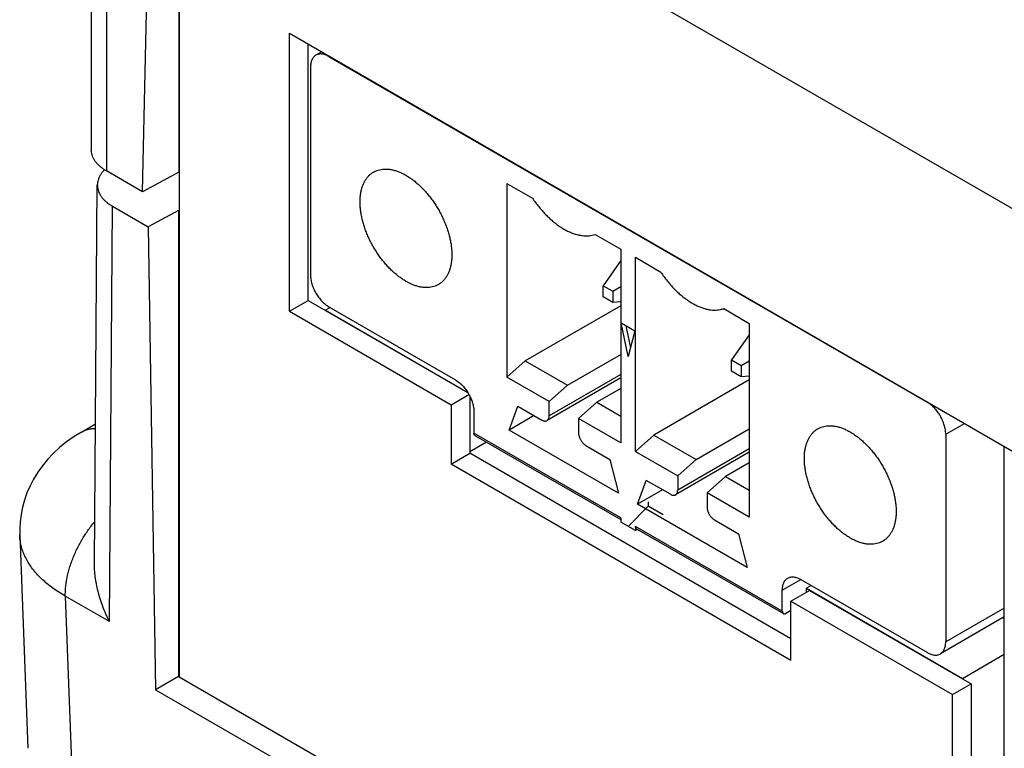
# Model space of a CAD drawing. Header units: inches. Extents: x 0 to 34, y 0 to 22.
# Tile 27 of 49: x 25.029 to 25.776, y 5.433 to 5.985. Entities that reach past the tile are written whole.
import ezdxf

# ---------------------------------------------------------------- set-up
doc = ezdxf.new("R2010")
doc.units = ezdxf.units.IN
doc.header["$LTSCALE"] = 1.87
doc.header["$MEASUREMENT"] = 0
doc.layers.get('0').update_dxf_attribs({"linetype": 'CONTINUOUS'})

msp = doc.modelspace()

# ---------------------------------------------------------------- linework, layer by layer
at = {"color": 7, "linetype": 'CONTINUOUS'}
for p, q in [((25.12213, 5.85464), (25.13169, 6.26708)), ((25.14963, 6.20762), (25.14963, 5.86944)), ((25.15008, 6.19217), (25.14991, 5.48708)), ((25.09481, 6.17914), (25.0948, 5.87042)), ((25.08337, 6.1656), (25.08337, 5.88636)), ((25.31118, 6.11363), (26.5547, 5.39524)), ((25.23368, 5.76402), (25.23373, 5.97467)), ((25.23373, 5.97467), (26.50569, 5.23984)), ((25.24782, 5.77219), (25.24786, 5.9665)), ((25.25803, 5.96063), (25.25361, 5.95807)), ((25.26346, 5.9571), (25.2638, 5.9573)), ((25.26346, 5.9571), (25.71723, 5.69509)), ((25.24954, 5.94906), (25.24954, 5.79155)), ((25.12213, 5.85464), (25.0948, 5.87042)), ((25.14963, 5.86944), (25.12213, 5.85464)), ((25.14963, 5.86944), (25.15001, 5.86923)), ((25.39848, 5.86095), (25.39848, 5.71411)), ((25.39848, 5.86095), (25.41785, 5.84976)), ((25.08572, 5.57346), (25.08794, 5.8598)), ((25.09705, 5.52898), (25.09948, 5.84361)), ((25.09948, 5.84361), (25.12652, 5.82799)), ((25.14945, 5.84033), (25.12652, 5.82799)), ((25.14945, 5.84033), (25.14944, 5.48739)), ((25.15, 5.84001), (25.14945, 5.84033)), ((25.12652, 5.82799), (25.13205, 5.47734)), ((25.46294, 5.82163), (25.46541, 5.8223)), ((25.46294, 5.82163), (25.46563, 5.82217)), ((25.46541, 5.8223), (25.48478, 5.81112)), ((25.48478, 5.81112), (25.48478, 5.66428)), ((25.48478, 5.80254), (25.47136, 5.78345)), ((25.49591, 5.65785), (25.49591, 5.80469)), ((25.51528, 5.7935), (25.49591, 5.80469)), ((25.47136, 5.77496), (25.47136, 5.78345)), ((25.47136, 5.78345), (25.47871, 5.7792)), ((25.47871, 5.7792), (25.48478, 5.78271)), ((25.47871, 5.7792), (25.47871, 5.77071)), ((25.23368, 5.76402), (25.24782, 5.77219)), ((25.24782, 5.77219), (25.26081, 5.76468)), ((25.47871, 5.77071), (25.47136, 5.77496)), ((25.48478, 5.77126), (25.47871, 5.77071)), ((25.23368, 5.76402), (25.35617, 5.69326)), ((25.26443, 5.76688), (25.2608, 5.76479)), ((25.26081, 5.76468), (25.2608, 5.76479)), ((25.2608, 5.76479), (25.36885, 5.7024)), ((25.2608, 5.76467), (25.36899, 5.70217)), ((25.26346, 5.76744), (25.3595, 5.71199)), ((25.48478, 5.76825), (25.41239, 5.72645)), ((25.56037, 5.76537), (25.56284, 5.76604)), ((25.56037, 5.76537), (25.56306, 5.76592)), ((25.56284, 5.76604), (25.58221, 5.75486)), ((25.49034, 5.72966), (25.48512, 5.75518)), ((25.48512, 5.75518), (25.49557, 5.74915)), ((25.48865, 5.75314), (25.49211, 5.73625)), ((25.49557, 5.74915), (25.49034, 5.72966)), ((25.58221, 5.75486), (25.58221, 5.60802)), ((25.58221, 5.74628), (25.56879, 5.72719)), ((25.39848, 5.71411), (25.41239, 5.72645)), ((25.41239, 5.72645), (25.44441, 5.70797)), ((25.44441, 5.70797), (25.48478, 5.73128)), ((25.56879, 5.7187), (25.56879, 5.72719)), ((25.56879, 5.72719), (25.57614, 5.72294)), ((25.57614, 5.72294), (25.58221, 5.72645)), ((25.57614, 5.71445), (25.56879, 5.7187)), ((25.57614, 5.72294), (25.57614, 5.71445)), ((25.43049, 5.69563), (25.39848, 5.71411)), ((25.48478, 5.71351), (25.42886, 5.68122)), ((25.48478, 5.71617), (25.43049, 5.68482)), ((25.58221, 5.71199), (25.50983, 5.6702)), ((25.58221, 5.715), (25.57614, 5.71445)), ((25.44441, 5.70797), (25.43049, 5.69563)), ((25.48478, 5.70556), (25.46668, 5.69511)), ((25.35617, 5.69326), (25.36964, 5.70104)), ((25.37031, 5.6998), (25.3703, 5.65658)), ((25.35617, 5.69326), (25.35616, 5.64826)), ((25.40015, 5.67406), (25.40669, 5.69214)), ((25.40669, 5.69214), (25.42492, 5.68161)), ((25.43049, 5.68482), (25.43049, 5.69563)), ((25.45276, 5.68277), (25.46668, 5.69511)), ((25.46668, 5.69511), (25.48478, 5.68466)), ((25.71745, 5.69522), (25.71723, 5.69509)), ((25.37342, 5.68788), (25.37342, 5.67181)), ((25.41907, 5.68499), (25.40015, 5.67406)), ((25.45276, 5.68277), (25.45276, 5.67197)), ((25.48478, 5.66428), (25.45276, 5.68277)), ((25.07588, 5.67256), (25.08654, 5.67871)), ((25.48311, 5.62616), (25.40015, 5.67406)), ((25.54185, 5.65171), (25.58221, 5.67502)), ((25.73115, 5.67099), (25.74528, 5.67914)), ((25.48478, 5.60751), (25.37342, 5.67181)), ((25.37424, 5.67001), (25.48478, 5.60618)), ((25.49591, 5.65785), (25.50983, 5.6702)), ((25.50983, 5.6702), (25.54185, 5.65171)), ((25.73115, 5.67099), (25.73115, 5.51348)), ((25.38298, 5.66496), (25.3703, 5.65763)), ((25.45833, 5.66232), (25.47656, 5.65179)), ((25.58221, 5.65991), (25.52793, 5.62857)), ((25.77556, 5.21641), (25.77556, 5.66138)), ((25.35616, 5.64826), (25.37029, 5.65642)), ((25.61379, 5.51597), (25.37029, 5.65658)), ((25.37029, 5.65657), (25.37029, 5.65642)), ((25.61379, 5.51574), (25.37029, 5.65642)), ((25.47656, 5.65179), (25.48311, 5.62616)), ((25.49591, 5.65785), (25.52793, 5.63937)), ((25.58221, 5.65725), (25.5263, 5.62496)), ((25.54185, 5.65171), (25.52793, 5.63937)), ((25.61379, 5.49942), (25.35616, 5.64826)), ((25.58221, 5.6493), (25.56412, 5.63885)), ((25.52793, 5.63937), (25.52793, 5.62857)), ((25.5502, 5.62651), (25.56412, 5.63885)), ((25.56412, 5.63885), (25.58221, 5.6284)), ((25.49758, 5.6178), (25.50412, 5.63588)), ((25.51651, 5.62873), (25.49758, 5.6178)), ((25.52236, 5.62535), (25.50412, 5.63588)), ((25.5502, 5.62651), (25.5502, 5.61571)), ((25.58221, 5.60802), (25.5502, 5.62651)), ((25.50563, 5.61637), (25.49034, 5.60108)), ((25.58054, 5.5699), (25.49758, 5.6178)), ((25.50563, 5.61958), (25.50563, 5.61637)), ((25.51682, 5.60991), (25.50563, 5.61637)), ((25.48478, 5.60751), (25.48478, 5.6043)), ((25.49591, 5.59787), (25.48478, 5.6043)), ((25.49591, 5.60108), (25.49591, 5.59787)), ((25.60727, 5.53679), (25.49591, 5.60108)), ((25.49754, 5.59881), (25.49591, 5.59787)), ((25.49673, 5.59928), (25.60808, 5.53499)), ((25.55576, 5.60606), (25.574, 5.59553)), ((25.02912, 5.59435), (25.03519, 5.43293)), ((25.574, 5.59553), (25.58054, 5.5699)), ((25.60727, 5.55286), (25.62119, 5.5609)), ((25.62119, 5.5609), (25.71723, 5.50544)), ((25.62912, 5.55632), (25.62549, 5.55422)), ((25.62549, 5.55117), (25.62549, 5.55422)), ((25.62549, 5.55422), (25.74385, 5.48588)), ((25.06366, 5.54826), (25.06974, 5.38683)), ((25.09705, 5.52898), (25.06366, 5.54826)), ((25.60727, 5.53679), (25.60727, 5.55286)), ((25.6138, 5.54442), (25.62793, 5.55258)), ((25.62793, 5.55258), (25.74385, 5.48561)), ((25.61379, 5.49942), (25.6138, 5.54442)), ((25.6138, 5.54442), (25.73629, 5.47366)), ((25.77556, 5.53912), (25.73115, 5.51348)), ((25.6138, 5.53735), (25.61005, 5.53518)), ((25.77556, 5.53246), (25.72707, 5.50447)), ((25.77447, 5.53183), (25.77556, 5.5312)), ((25.74385, 5.48588), (25.77556, 5.50419)), ((25.14944, 5.48739), (25.13205, 5.47734)), ((25.14944, 5.48739), (25.14993, 5.48711)), ((25.14991, 5.48708), (27.46332, 4.1506)), ((25.73629, 5.47366), (25.75043, 5.48182)), ((25.74385, 5.48561), (25.74385, 5.48588)), ((25.74387, 5.48562), (25.75043, 5.48182)), ((25.75043, 5.48182), (25.75036, 5.2089)), ((25.13205, 5.47734), (26.14945, 4.88992)), ((25.73623, 5.20047), (25.73629, 5.47366))]:
    msp.add_line(p, q, dxfattribs=at)
msp.add_lwpolyline([(25.07588, 5.67255), (25.07026, 5.66909), (25.06459, 5.66509), (25.05935, 5.66084), (25.05455, 5.65639), (25.05019, 5.65177), (25.04625, 5.64698), (25.04273, 5.64202), (25.03961, 5.63693), (25.0369, 5.63173), (25.03461, 5.62643), (25.03271, 5.62104), (25.03121, 5.61559), (25.0301, 5.61008), (25.02939, 5.60454), (25.02908, 5.59896), (25.02912, 5.59434)], dxfattribs=at)
for points, knots in [([(27.50575, 5.22841), (27.50704, 5.22907), (27.50957, 5.23046), (27.51323, 5.23278), (27.51671, 5.23531), (27.52001, 5.23808), (27.52314, 5.24113), (27.52611, 5.24452), (27.52891, 5.24829), (27.53149, 5.25248), (27.53378, 5.25704), (27.53573, 5.262), (27.5373, 5.26751), (27.53844, 5.27377), (27.53914, 5.28094), (27.53932, 5.28914), (27.53879, 5.29852), (27.53737, 5.30923), (27.5349, 5.32143), (27.53113, 5.33527), (27.52588, 5.35098), (27.51889, 5.36881), (27.50972, 5.38903), (27.4979, 5.41193), (27.483, 5.43788), (27.46458, 5.46713), (27.44221, 5.49956), (27.41585, 5.53466), (27.38573, 5.57177), (27.35203, 5.61033), (27.31496, 5.64991), (27.27474, 5.69011), (27.23169, 5.7305), (27.18611, 5.77071), (27.13828, 5.81046), (27.08847, 5.84951), (27.03691, 5.88766), (26.98382, 5.92476), (26.92942, 5.96071), (26.87381, 5.99544), (26.81691, 6.02903), (26.75836, 6.0617), (26.69781, 6.09364), (26.63509, 6.12492), (26.57033, 6.15543), (26.50377, 6.18507), (26.43562, 6.2137), (26.36624, 6.24119), (26.29605, 6.26739), (26.22553, 6.29213), (26.15527, 6.31526), (26.08597, 6.33661), (26.01831, 6.35604), (25.95328, 6.37339), (25.89219, 6.38847), (25.83633, 6.40113), (25.78631, 6.41147), (25.74201, 6.41981), (25.70289, 6.42641), (25.66832, 6.4316), (25.63774, 6.43564), (25.61068, 6.43876), (25.58678, 6.44098), (25.56574, 6.44241), (25.54731, 6.44318), (25.53119, 6.44344), (25.51709, 6.44332), (25.50476, 6.44291), (25.4939, 6.4422), (25.4842, 6.44125), (25.4755, 6.4401), (25.46778, 6.43881), (25.46101, 6.43743), (25.45505, 6.43594), (25.44968, 6.43436), (25.44479, 6.43266), (25.44029, 6.43084), (25.43614, 6.42891), (25.43352, 6.4275), (25.43227, 6.42678)], [0, 0, 0, 0, 0.001676, 0.003339, 0.004995, 0.006649, 0.008323, 0.010042, 0.011843, 0.013748, 0.015717, 0.017736, 0.019904, 0.022332, 0.025082, 0.028217, 0.031806, 0.035933, 0.040689, 0.046179, 0.052512, 0.059826, 0.068308, 0.078161, 0.089603, 0.102884, 0.118106, 0.135122, 0.153616, 0.173342, 0.194301, 0.216288, 0.239063, 0.26252, 0.286535, 0.310941, 0.33567, 0.360665, 0.385796, 0.411035, 0.436433, 0.462175, 0.488521, 0.515561, 0.543176, 0.571263, 0.599776, 0.628615, 0.657519, 0.686371, 0.714993, 0.743009, 0.770191, 0.796355, 0.820797, 0.842924, 0.862562, 0.879826, 0.895028, 0.908418, 0.920234, 0.930684, 0.9399, 0.94798, 0.955047, 0.961221, 0.966621, 0.971343, 0.975476, 0.979199, 0.982603, 0.985617, 0.988247, 0.990586, 0.992724, 0.994709, 0.996572, 0.998332, 1, 1, 1, 1]), ([(27.49989, 5.25291), (27.49993, 5.25404), (27.49998, 5.25766), (27.4997, 5.2641), (27.49873, 5.2726), (27.49702, 5.28224), (27.49441, 5.29312), (27.49072, 5.3054), (27.48585, 5.31926), (27.47952, 5.33489), (27.47142, 5.35252), (27.46119, 5.37239), (27.44845, 5.3948), (27.43282, 5.42012), (27.41359, 5.44875), (27.39013, 5.48094), (27.36226, 5.51631), (27.33029, 5.55394), (27.29469, 5.59293), (27.25586, 5.63268), (27.21407, 5.6728), (27.16963, 5.71286), (27.12282, 5.75257), (27.07394, 5.79165), (27.02324, 5.82989), (26.97094, 5.86713), (26.91726, 5.90324), (26.86239, 5.93811), (26.80633, 5.97179), (26.74875, 6.00446), (26.68922, 6.03639), (26.62751, 6.06766), (26.5637, 6.09821), (26.49801, 6.12791), (26.43066, 6.15665), (26.36197, 6.18428), (26.29237, 6.21066), (26.22232, 6.23561), (26.15245, 6.25896), (26.08334, 6.28059), (26.01583, 6.30029), (25.95164, 6.31769), (25.89274, 6.33252), (25.84025, 6.34471), (25.7939, 6.35464), (25.75284, 6.36274), (25.71643, 6.3693), (25.68409, 6.37458), (25.65536, 6.3788), (25.6298, 6.38215), (25.60705, 6.38481), (25.58684, 6.38678), (25.56895, 6.38814), (25.55316, 6.38898), (25.53926, 6.3894), (25.52701, 6.38949), (25.51624, 6.38934), (25.50677, 6.38898), (25.49849, 6.38841), (25.4913, 6.38767), (25.48507, 6.38683), (25.47969, 6.38594), (25.47507, 6.38499), (25.47112, 6.38398), (25.46776, 6.38294), (25.46486, 6.38186), (25.46232, 6.38073), (25.46077, 6.37991), (25.46005, 6.3795)], [0, 0, 0, 0, 0.001388, 0.004429, 0.007898, 0.011865, 0.016407, 0.021611, 0.027567, 0.034399, 0.042264, 0.051333, 0.061783, 0.073833, 0.08779, 0.10403, 0.122636, 0.142947, 0.164517, 0.187319, 0.211024, 0.235494, 0.260622, 0.28622, 0.312171, 0.338426, 0.364879, 0.391438, 0.418073, 0.445005, 0.472556, 0.500837, 0.529765, 0.559235, 0.589168, 0.619481, 0.649949, 0.68037, 0.710586, 0.740211, 0.769102, 0.79675, 0.821699, 0.843526, 0.862777, 0.87977, 0.894805, 0.908117, 0.919912, 0.930386, 0.939704, 0.947971, 0.955269, 0.961692, 0.967342, 0.972311, 0.976693, 0.980549, 0.983921, 0.986855, 0.989401, 0.99162, 0.993538, 0.995186, 0.996606, 0.997855, 0.998976, 1, 1, 1, 1]), ([(27.47578, 5.22438), (27.4754, 5.22583), (27.47446, 5.22921), (27.4722, 5.23666), (27.46864, 5.2471), (27.46445, 5.25788), (27.46057, 5.26703), (27.45731, 5.27432), (27.45374, 5.2819), (27.44984, 5.28978), (27.44559, 5.29798), (27.44099, 5.3065), (27.43602, 5.31535), (27.43066, 5.32455), (27.4249, 5.33413), (27.4187, 5.34408), (27.41205, 5.35443), (27.40491, 5.36518), (27.39725, 5.37636), (27.38903, 5.38799), (27.38021, 5.40007), (27.37077, 5.41263), (27.36067, 5.42569), (27.34985, 5.43927), (27.33827, 5.45339), (27.32588, 5.46807), (27.31261, 5.48334), (27.29841, 5.49921), (27.28321, 5.51571), (27.26693, 5.53286), (27.24951, 5.5507), (27.23084, 5.56924), (27.21084, 5.58852), (27.18939, 5.60855), (27.16637, 5.62937), (27.14608, 5.64714), (27.12897, 5.66176), (27.11071, 5.67709), (27.0917, 5.69264), (27.07192, 5.70839), (27.05631, 5.72061), (27.04009, 5.73305), (27.02325, 5.74573), (27.00576, 5.75865), (26.9876, 5.77179), (26.96874, 5.78517), (26.94916, 5.79877), (26.92881, 5.81261), (26.90764, 5.82669), (26.88556, 5.84105), (26.86651, 5.85313), (26.85077, 5.86295), (26.83441, 5.87302), (26.81339, 5.88572), (26.78752, 5.90096), (26.76546, 5.91362), (26.74748, 5.92371), (26.73384, 5.93126), (26.72015, 5.93875), (26.70643, 5.94616), (26.69275, 5.95345), (26.67914, 5.96062), (26.66566, 5.96763), (26.65233, 5.97448), (26.6392, 5.98115), (26.62209, 5.98972), (26.60114, 6.00004), (26.57644, 6.01191), (26.5523, 6.02326), (26.52866, 6.03415), (26.50549, 6.04461), (26.4828, 6.05465), (26.46059, 6.06429), (26.43885, 6.07354), (26.41759, 6.08242), (26.39679, 6.09095), (26.36994, 6.10176), (26.34362, 6.1121), (26.31782, 6.12197), (26.29312, 6.13127), (26.26317, 6.14226), (26.22829, 6.15467), (26.1948, 6.16622), (26.16263, 6.17698), (26.13174, 6.18702), (26.10206, 6.19638), (26.07353, 6.20513), (26.04611, 6.2133), (26.01974, 6.22093), (25.99439, 6.22807), (25.97001, 6.23474), (25.94656, 6.24098), (25.924, 6.24682), (25.90231, 6.25228), (25.88144, 6.25738), (25.85521, 6.2636), (25.82425, 6.27063), (25.78914, 6.27811), (25.75666, 6.2846), (25.73112, 6.28936), (25.71186, 6.29275), (25.69826, 6.29504), (25.68518, 6.29716), (25.67259, 6.29911), (25.66046, 6.30091), (25.6452, 6.30306), (25.63054, 6.30498), (25.61647, 6.30669), (25.60654, 6.30782), (25.59695, 6.30883), (25.58771, 6.30972), (25.57881, 6.31048), (25.57029, 6.31112), (25.56341, 6.31155), (25.5581, 6.31184), (25.55302, 6.31208), (25.54687, 6.31232), (25.53969, 6.31251), (25.53385, 6.31259), (25.52927, 6.3126), (25.52588, 6.31259), (25.52252, 6.31256), (25.5192, 6.3125), (25.51595, 6.31241), (25.51279, 6.3123), (25.50974, 6.31216), (25.50681, 6.31199), (25.50401, 6.31179), (25.50133, 6.31158), (25.49877, 6.31134), (25.49628, 6.31108), (25.4938, 6.31077), (25.49127, 6.31041), (25.48869, 6.31), (25.48652, 6.30961), (25.48481, 6.30928), (25.48357, 6.30902), (25.48239, 6.30875), (25.48126, 6.30847), (25.48021, 6.30819), (25.47923, 6.3079), (25.47832, 6.3076), (25.47723, 6.30721), (25.47601, 6.30669), (25.47509, 6.30622), (25.47467, 6.30598)], [0, 0, 0, 0, 0.001902, 0.004432, 0.009859, 0.015847, 0.019061, 0.022427, 0.025953, 0.029656, 0.033549, 0.037634, 0.041911, 0.046395, 0.051104, 0.056045, 0.061226, 0.066663, 0.072375, 0.078375, 0.084674, 0.091293, 0.098251, 0.105567, 0.11326, 0.121353, 0.129872, 0.138844, 0.148294, 0.158255, 0.168758, 0.179839, 0.191539, 0.2039, 0.216969, 0.230799, 0.238016, 0.245444, 0.260966, 0.269077, 0.277434, 0.286049, 0.294933, 0.304099, 0.313553, 0.323301, 0.333352, 0.343716, 0.354427, 0.36552, 0.377035, 0.38296, 0.388992, 0.401343, 0.414024, 0.426972, 0.433523, 0.440105, 0.446695, 0.453274, 0.45982, 0.466312, 0.472729, 0.479052, 0.485262, 0.491363, 0.503262, 0.514803, 0.526037, 0.53701, 0.547729, 0.558193, 0.568404, 0.578361, 0.588073, 0.597552, 0.606808, 0.624687, 0.633322, 0.641761, 0.658077, 0.673677, 0.688604, 0.702894, 0.716581, 0.729697, 0.74227, 0.754327, 0.765895, 0.776995, 0.787648, 0.797874, 0.807694, 0.817123, 0.826175, 0.834866, 0.851234, 0.866339, 0.880276, 0.893139, 0.899198, 0.905015, 0.910596, 0.915962, 0.92113, 0.926105, 0.935456, 0.939832, 0.944038, 0.948104, 0.952025, 0.955789, 0.959394, 0.96284, 0.964504, 0.96613, 0.969272, 0.972291, 0.975217, 0.976655, 0.978084, 0.979504, 0.980908, 0.982284, 0.983621, 0.984911, 0.986149, 0.987334, 0.988463, 0.98954, 0.990587, 0.991633, 0.992704, 0.993817, 0.994939, 0.995489, 0.996024, 0.996539, 0.997028, 0.997487, 0.997917, 0.998319, 0.998697, 0.999385, 1, 1, 1, 1]), ([(25.25361, 5.95807), (25.25329, 5.95789), (25.25267, 5.95745), (25.25185, 5.95665), (25.25115, 5.95569), (25.25056, 5.95459), (25.2501, 5.95337), (25.24978, 5.95202), (25.24958, 5.95057), (25.24954, 5.94958), (25.24954, 5.94906)], [0, 0, 0, 0, 0.107966, 0.218019, 0.331961, 0.451323, 0.577249, 0.710479, 0.851382, 1, 1, 1, 1]), ([(25.26346, 5.9571), (25.26301, 5.95735), (25.26213, 5.95782), (25.26077, 5.95837), (25.25945, 5.95876), (25.25816, 5.95898), (25.25691, 5.95902), (25.25573, 5.95889), (25.25462, 5.95858), (25.25394, 5.95826), (25.25361, 5.95807)], [0, 0, 0, 0, 0.148603, 0.289494, 0.422712, 0.548626, 0.667977, 0.781907, 0.891947, 1, 1, 1, 1]), ([(25.0948, 5.87042), (25.09406, 5.87085), (25.09263, 5.87174), (25.09065, 5.87321), (25.08888, 5.87477), (25.08733, 5.8764), (25.08603, 5.87811), (25.08497, 5.87988), (25.08417, 5.8817), (25.08363, 5.88355), (25.08341, 5.88511), (25.08337, 5.88605), (25.08337, 5.88636)], [0, 0, 0, 0, 0.125588, 0.245735, 0.360421, 0.469783, 0.574136, 0.673988, 0.770052, 0.863236, 0.954615, 1, 1, 1, 1]), ([(25.09343, 5.87128), (25.09291, 5.87077), (25.09192, 5.86971), (25.09062, 5.86801), (25.08955, 5.86623), (25.08874, 5.86439), (25.0882, 5.86253), (25.08798, 5.86099), (25.08794, 5.86007), (25.08794, 5.85979)], [0, 0, 0, 0, 0.167145, 0.332601, 0.49092, 0.643234, 0.790983, 0.935875, 1, 1, 1, 1]), ([(25.32192, 5.78673), (25.32101, 5.78725), (25.31921, 5.78838), (25.31656, 5.79026), (25.31395, 5.79236), (25.31138, 5.79466), (25.30887, 5.79715), (25.30644, 5.79981), (25.3041, 5.80263), (25.30187, 5.8056), (25.29975, 5.80868), (25.29776, 5.81188), (25.29592, 5.81516), (25.29422, 5.81851), (25.29269, 5.82191), (25.29133, 5.82534), (25.29014, 5.82878), (25.28915, 5.8322), (25.28834, 5.8356), (25.28773, 5.83895), (25.28732, 5.84222), (25.28711, 5.84541), (25.28711, 5.84849), (25.28731, 5.85144), (25.28771, 5.85425), (25.28832, 5.8569), (25.28912, 5.85938), (25.29011, 5.86167), (25.29129, 5.86376), (25.29266, 5.86563), (25.2942, 5.86727), (25.29577, 5.86856), (25.29684, 5.86926), (25.29731, 5.86953)], [0, 0, 0, 0, 0.031936, 0.065015, 0.099159, 0.134277, 0.170259, 0.206986, 0.244328, 0.282148, 0.320304, 0.358647, 0.397027, 0.435295, 0.473301, 0.510899, 0.54795, 0.584319, 0.619882, 0.654524, 0.688145, 0.72066, 0.752, 0.782121, 0.811, 0.838645, 0.865095, 0.890425, 0.914747, 0.938215, 0.961018, 0.98338, 1, 1, 1, 1]), ([(25.29731, 5.86953), (25.29747, 5.86962), (25.29826, 5.87006), (25.29977, 5.87074), (25.30191, 5.87138), (25.30416, 5.87176), (25.30651, 5.87188), (25.30895, 5.87173), (25.31146, 5.87131), (25.31404, 5.87064), (25.31666, 5.86971), (25.31931, 5.86852), (25.32105, 5.86759), (25.32192, 5.86709)], [0, 0, 0, 0, 0.021057, 0.10542, 0.190995, 0.278682, 0.369269, 0.463408, 0.561604, 0.664209, 0.771438, 0.883378, 1, 1, 1, 1]), ([(25.32192, 5.86709), (25.32282, 5.86657), (25.32463, 5.86544), (25.32728, 5.86356), (25.32989, 5.86146), (25.33246, 5.85916), (25.33496, 5.85667), (25.33739, 5.85401), (25.33973, 5.85119), (25.34197, 5.84822), (25.34409, 5.84513), (25.34607, 5.84194), (25.34792, 5.83866), (25.34962, 5.83531), (25.35115, 5.83191), (25.35251, 5.82848), (25.35369, 5.82504), (25.35469, 5.82161), (25.3555, 5.81822), (25.35611, 5.81487), (25.35652, 5.8116), (25.35672, 5.80841), (25.35673, 5.80533), (25.35653, 5.80238), (25.35613, 5.79957), (25.35552, 5.79692), (25.35472, 5.79444), (25.35373, 5.79215), (25.35254, 5.79006), (25.35118, 5.78819), (25.34964, 5.78655), (25.34807, 5.78526), (25.347, 5.78456), (25.34653, 5.78429)], [0, 0, 0, 0, 0.031936, 0.065015, 0.099159, 0.134277, 0.170259, 0.206986, 0.244328, 0.282148, 0.320304, 0.358647, 0.397027, 0.435295, 0.473301, 0.510899, 0.54795, 0.584319, 0.619882, 0.654524, 0.688145, 0.72066, 0.752, 0.782121, 0.811, 0.838645, 0.865095, 0.890425, 0.914747, 0.938215, 0.961018, 0.98338, 1, 1, 1, 1]), ([(25.08794, 5.85979), (25.08794, 5.85945), (25.08797, 5.85847), (25.0882, 5.85686), (25.08874, 5.85499), (25.08955, 5.85316), (25.09062, 5.85137), (25.09194, 5.84965), (25.09349, 5.84799), (25.09528, 5.84642), (25.09729, 5.84494), (25.09873, 5.84404), (25.09948, 5.84361)], [0, 0, 0, 0, 0.050065, 0.140976, 0.233687, 0.329269, 0.428625, 0.532466, 0.641296, 0.75543, 0.875005, 1, 1, 1, 1]), ([(25.41785, 5.84976), (25.41859, 5.84865), (25.42011, 5.84647), (25.42252, 5.84332), (25.42504, 5.84032), (25.42765, 5.83749), (25.43034, 5.83484), (25.43309, 5.8324), (25.43589, 5.83016), (25.43872, 5.82815), (25.44157, 5.82638), (25.44442, 5.82485), (25.44726, 5.82358), (25.45006, 5.82257), (25.45282, 5.82183), (25.45552, 5.82136), (25.45814, 5.82116), (25.46062, 5.82125), (25.4622, 5.82147), (25.46294, 5.82163)], [0, 0, 0, 0, 0.07164, 0.14262, 0.212681, 0.281579, 0.349081, 0.414973, 0.479064, 0.541184, 0.601199, 0.659004, 0.714537, 0.767783, 0.81878, 0.867626, 0.914483, 0.959583, 1, 1, 1, 1]), ([(25.51528, 5.7935), (25.51602, 5.79239), (25.51754, 5.79021), (25.51995, 5.78706), (25.52247, 5.78406), (25.52508, 5.78123), (25.52777, 5.77858), (25.53052, 5.77614), (25.53333, 5.7739), (25.53616, 5.77189), (25.53901, 5.77012), (25.54186, 5.76859), (25.5447, 5.76732), (25.5475, 5.76631), (25.55026, 5.76557), (25.55296, 5.7651), (25.55558, 5.7649), (25.55805, 5.76499), (25.55963, 5.76522), (25.56037, 5.76537)], [0, 0, 0, 0, 0.07164, 0.14262, 0.212681, 0.281579, 0.349081, 0.414973, 0.479064, 0.541184, 0.601199, 0.659004, 0.714537, 0.767783, 0.81878, 0.867626, 0.914483, 0.959583, 1, 1, 1, 1]), ([(25.24954, 5.79155), (25.24954, 5.79102), (25.24959, 5.78991), (25.24979, 5.78824), (25.25012, 5.78652), (25.25058, 5.78477), (25.25117, 5.78301), (25.25187, 5.78126), (25.25268, 5.77952), (25.2536, 5.77783), (25.25461, 5.77619), (25.2557, 5.77461), (25.25687, 5.77313), (25.25811, 5.77174), (25.25939, 5.77047), (25.26071, 5.76932), (25.26206, 5.76831), (25.26299, 5.76771), (25.26346, 5.76744)], [0, 0, 0, 0, 0.055838, 0.114179, 0.174782, 0.237351, 0.301546, 0.366989, 0.433278, 0.499994, 0.566711, 0.633001, 0.698444, 0.76264, 0.825211, 0.885816, 0.944159, 1, 1, 1, 1]), ([(25.34653, 5.78429), (25.34637, 5.7842), (25.34557, 5.78376), (25.34407, 5.78308), (25.34193, 5.78243), (25.33968, 5.78206), (25.33733, 5.78194), (25.33489, 5.78209), (25.33237, 5.78251), (25.3298, 5.78318), (25.32718, 5.78411), (25.32453, 5.78529), (25.32279, 5.78623), (25.32192, 5.78673)], [0, 0, 0, 0, 0.021057, 0.10542, 0.190995, 0.278682, 0.369269, 0.463408, 0.561604, 0.664209, 0.771438, 0.883378, 1, 1, 1, 1]), ([(25.3595, 5.71199), (25.35997, 5.71172), (25.3609, 5.71113), (25.36225, 5.71012), (25.36357, 5.70897), (25.36485, 5.70769), (25.36608, 5.70631), (25.36725, 5.70482), (25.36835, 5.70325), (25.36913, 5.70198), (25.36955, 5.70124), (25.36964, 5.70107)], [0, 0, 0, 0, 0.107138, 0.219077, 0.335356, 0.455407, 0.578576, 0.704139, 0.831325, 0.95933, 1, 1, 1, 1]), ([(25.36964, 5.70107), (25.36986, 5.70068), (25.37036, 5.69973), (25.37109, 5.69818), (25.37179, 5.69642), (25.37237, 5.69466), (25.37284, 5.69292), (25.37317, 5.6912), (25.37337, 5.68952), (25.37342, 5.68842), (25.37342, 5.68788)], [0, 0, 0, 0, 0.09507, 0.233519, 0.370201, 0.504275, 0.634956, 0.76153, 0.883378, 1, 1, 1, 1]), ([(25.73115, 5.67099), (25.73115, 5.67152), (25.7311, 5.67263), (25.7309, 5.6743), (25.73057, 5.67602), (25.7301, 5.67777), (25.72952, 5.67953), (25.72882, 5.68128), (25.728, 5.68302), (25.72709, 5.68471), (25.72608, 5.68635), (25.72498, 5.68793), (25.72381, 5.68941), (25.72258, 5.6908), (25.7213, 5.69207), (25.71998, 5.69322), (25.71863, 5.69423), (25.7177, 5.69483), (25.71723, 5.69509)], [0, 0, 0, 0, 0.055838, 0.114179, 0.174782, 0.237351, 0.301546, 0.366989, 0.433278, 0.499994, 0.566711, 0.633001, 0.698444, 0.76264, 0.825211, 0.885816, 0.944159, 1, 1, 1, 1]), ([(25.42492, 5.68161), (25.42514, 5.68148), (25.42557, 5.68126), (25.42623, 5.68102), (25.42688, 5.68087), (25.4275, 5.68083), (25.42808, 5.6809), (25.42853, 5.68105), (25.42878, 5.68117), (25.42886, 5.68122)], [0, 0, 0, 0, 0.181843, 0.351983, 0.510698, 0.659075, 0.799095, 0.933636, 1, 1, 1, 1]), ([(25.42886, 5.68122), (25.42894, 5.68127), (25.42917, 5.68142), (25.42952, 5.68173), (25.42987, 5.68221), (25.43015, 5.68276), (25.43035, 5.68339), (25.43047, 5.68409), (25.43049, 5.68457), (25.43049, 5.68482)], [0, 0, 0, 0, 0.066272, 0.200829, 0.340864, 0.489254, 0.647984, 0.818139, 1, 1, 1, 1]), ([(25.07588, 5.67256), (25.07646, 5.6729), (25.07781, 5.67358), (25.08003, 5.67441), (25.08251, 5.67501), (25.08469, 5.67527), (25.08604, 5.67532), (25.08651, 5.67532)], [0, 0, 0, 0, 0.182916, 0.407757, 0.636743, 0.871906, 1, 1, 1, 1]), ([(25.65877, 5.59224), (25.65786, 5.59276), (25.65606, 5.59389), (25.65341, 5.59577), (25.6508, 5.59787), (25.64823, 5.60017), (25.64572, 5.60266), (25.64329, 5.60532), (25.64095, 5.60814), (25.63872, 5.6111), (25.6366, 5.61419), (25.63461, 5.61738), (25.63277, 5.62067), (25.63107, 5.62402), (25.62954, 5.62742), (25.62818, 5.63085), (25.62699, 5.63428), (25.626, 5.63771), (25.62519, 5.64111), (25.62458, 5.64445), (25.62417, 5.64773), (25.62396, 5.65092), (25.62396, 5.65399), (25.62416, 5.65695), (25.62456, 5.65976), (25.62517, 5.66241), (25.62597, 5.66489), (25.62696, 5.66718), (25.62814, 5.66926), (25.62951, 5.67113), (25.63105, 5.67278), (25.63262, 5.67407), (25.63369, 5.67476), (25.63416, 5.67503)], [0, 0, 0, 0, 0.031936, 0.065015, 0.099159, 0.134277, 0.170259, 0.206986, 0.244328, 0.282148, 0.320304, 0.358647, 0.397027, 0.435295, 0.473301, 0.510899, 0.54795, 0.584319, 0.619882, 0.654524, 0.688145, 0.72066, 0.752, 0.782121, 0.811, 0.838645, 0.865095, 0.890425, 0.914747, 0.938215, 0.961018, 0.98338, 1, 1, 1, 1]), ([(25.63416, 5.67503), (25.63432, 5.67513), (25.63511, 5.67557), (25.63662, 5.67625), (25.63876, 5.67689), (25.64101, 5.67727), (25.64336, 5.67738), (25.6458, 5.67723), (25.64832, 5.67682), (25.65089, 5.67614), (25.65351, 5.67521), (25.65616, 5.67403), (25.6579, 5.6731), (25.65877, 5.6726)], [0, 0, 0, 0, 0.021057, 0.10542, 0.190995, 0.278682, 0.369269, 0.463408, 0.561604, 0.664209, 0.771438, 0.883378, 1, 1, 1, 1]), ([(25.37424, 5.67001), (25.37419, 5.67003), (25.37405, 5.67012), (25.37385, 5.67032), (25.37366, 5.67062), (25.37352, 5.67098), (25.37344, 5.67138), (25.37342, 5.67166), (25.37342, 5.67181)], [0, 0, 0, 0, 0.078345, 0.238276, 0.407051, 0.588897, 0.786277, 1, 1, 1, 1]), ([(25.45276, 5.67197), (25.45276, 5.6717), (25.45279, 5.67115), (25.45291, 5.67032), (25.45311, 5.66946), (25.45339, 5.6686), (25.45374, 5.66774), (25.45415, 5.66689), (25.45463, 5.66607), (25.45515, 5.66528), (25.45573, 5.66455), (25.45634, 5.66388), (25.45698, 5.66328), (25.45764, 5.66275), (25.4581, 5.66245), (25.45833, 5.66232)], [0, 0, 0, 0, 0.069085, 0.141883, 0.217907, 0.296557, 0.377141, 0.45891, 0.541078, 0.622848, 0.703433, 0.782085, 0.858111, 0.930912, 1, 1, 1, 1]), ([(25.65877, 5.6726), (25.65967, 5.67207), (25.66148, 5.67095), (25.66413, 5.66906), (25.66674, 5.66696), (25.66931, 5.66466), (25.67182, 5.66218), (25.67424, 5.65951), (25.67658, 5.65669), (25.67882, 5.65373), (25.68094, 5.65064), (25.68292, 5.64745), (25.68477, 5.64417), (25.68647, 5.64082), (25.688, 5.63742), (25.68936, 5.63399), (25.69054, 5.63055), (25.69154, 5.62712), (25.69235, 5.62373), (25.69296, 5.62038), (25.69337, 5.6171), (25.69357, 5.61392), (25.69358, 5.61084), (25.69338, 5.60789), (25.69298, 5.60507), (25.69237, 5.60242), (25.69157, 5.59994), (25.69058, 5.59766), (25.68939, 5.59557), (25.68803, 5.5937), (25.68649, 5.59205), (25.68492, 5.59076), (25.68385, 5.59007), (25.68338, 5.5898)], [0, 0, 0, 0, 0.031936, 0.065015, 0.099159, 0.134277, 0.170259, 0.206986, 0.244328, 0.282148, 0.320304, 0.358647, 0.397027, 0.435295, 0.473301, 0.510899, 0.54795, 0.584319, 0.619882, 0.654524, 0.688145, 0.72066, 0.752, 0.782121, 0.811, 0.838645, 0.865095, 0.890425, 0.914747, 0.938215, 0.961018, 0.98338, 1, 1, 1, 1]), ([(25.5263, 5.62496), (25.52637, 5.62501), (25.52661, 5.62516), (25.52696, 5.62548), (25.52731, 5.62595), (25.52758, 5.6265), (25.52778, 5.62713), (25.5279, 5.62783), (25.52793, 5.62832), (25.52793, 5.62857)], [0, 0, 0, 0, 0.066272, 0.200829, 0.340864, 0.489254, 0.647984, 0.818139, 1, 1, 1, 1]), ([(25.52236, 5.62535), (25.52258, 5.62523), (25.52301, 5.625), (25.52367, 5.62476), (25.52432, 5.62462), (25.52493, 5.62458), (25.52552, 5.62464), (25.52597, 5.62479), (25.52622, 5.62492), (25.5263, 5.62496)], [0, 0, 0, 0, 0.181843, 0.351983, 0.510698, 0.659075, 0.799095, 0.933636, 1, 1, 1, 1]), ([(25.5502, 5.61571), (25.5502, 5.61544), (25.55023, 5.61489), (25.55035, 5.61406), (25.55055, 5.61321), (25.55083, 5.61234), (25.55117, 5.61148), (25.55159, 5.61063), (25.55206, 5.60981), (25.55259, 5.60902), (25.55316, 5.60829), (25.55377, 5.60762), (25.55441, 5.60702), (25.55507, 5.6065), (25.55553, 5.6062), (25.55576, 5.60606)], [0, 0, 0, 0, 0.069085, 0.141883, 0.217907, 0.296557, 0.377141, 0.45891, 0.541078, 0.622848, 0.703433, 0.782085, 0.858111, 0.930912, 1, 1, 1, 1]), ([(25.06366, 5.54826), (25.06364, 5.54943), (25.06369, 5.55181), (25.06396, 5.55543), (25.06445, 5.55915), (25.06516, 5.56294), (25.06607, 5.56678), (25.06719, 5.57065), (25.06851, 5.57454), (25.07001, 5.57842), (25.07171, 5.58227), (25.07357, 5.58608), (25.07561, 5.58982), (25.07779, 5.59347), (25.08012, 5.59702), (25.08258, 5.60044), (25.08456, 5.60295), (25.0857, 5.60433), (25.08595, 5.60462)], [0, 0, 0, 0, 0.056829, 0.115624, 0.176273, 0.238635, 0.302549, 0.367831, 0.434283, 0.501693, 0.569838, 0.638487, 0.707404, 0.77635, 0.845086, 0.913375, 0.980984, 1, 1, 1, 1]), ([(25.49673, 5.59928), (25.49668, 5.59931), (25.49654, 5.5994), (25.49634, 5.5996), (25.49615, 5.5999), (25.49601, 5.60025), (25.49593, 5.60065), (25.49591, 5.60094), (25.49591, 5.60108)], [0, 0, 0, 0, 0.078345, 0.238276, 0.407051, 0.588897, 0.786277, 1, 1, 1, 1]), ([(25.06366, 5.54826), (25.06201, 5.54919), (25.0588, 5.5511), (25.05422, 5.5542), (25.04999, 5.55744), (25.04612, 5.56083), (25.0426, 5.56436), (25.03947, 5.56801), (25.03673, 5.57177), (25.03439, 5.57563), (25.03247, 5.57956), (25.03096, 5.58356), (25.02988, 5.58762), (25.02931, 5.59122), (25.02915, 5.59347), (25.02912, 5.59435)], [0, 0, 0, 0, 0.094749, 0.186415, 0.274974, 0.360525, 0.443193, 0.523034, 0.600143, 0.674827, 0.747467, 0.818309, 0.887727, 0.956284, 1, 1, 1, 1]), ([(25.68338, 5.5898), (25.68322, 5.58971), (25.68242, 5.58926), (25.68092, 5.58858), (25.67878, 5.58794), (25.67653, 5.58756), (25.67418, 5.58745), (25.67174, 5.5876), (25.66922, 5.58801), (25.66665, 5.58869), (25.66403, 5.58962), (25.66138, 5.5908), (25.65964, 5.59173), (25.65877, 5.59224)], [0, 0, 0, 0, 0.021057, 0.10542, 0.190995, 0.278682, 0.369269, 0.463408, 0.561604, 0.664209, 0.771438, 0.883378, 1, 1, 1, 1]), ([(25.09705, 5.52898), (25.09611, 5.53084), (25.09434, 5.5346), (25.09201, 5.54033), (25.09003, 5.54608), (25.08843, 5.55178), (25.0872, 5.55736), (25.08634, 5.56276), (25.08583, 5.56794), (25.08572, 5.57149), (25.08572, 5.5733), (25.08572, 5.57348)], [0, 0, 0, 0, 0.134842, 0.268764, 0.400381, 0.528465, 0.652002, 0.770219, 0.882594, 0.988847, 1, 1, 1, 1]), ([(25.60727, 5.55286), (25.60727, 5.55337), (25.60731, 5.55437), (25.6075, 5.55582), (25.60783, 5.55716), (25.60829, 5.55839), (25.60888, 5.55949), (25.60958, 5.56045), (25.6104, 5.56125), (25.61102, 5.56169), (25.61134, 5.56187)], [0, 0, 0, 0, 0.148618, 0.289521, 0.422751, 0.548677, 0.668039, 0.781981, 0.892034, 1, 1, 1, 1]), ([(25.61134, 5.56187), (25.61167, 5.56206), (25.61235, 5.56238), (25.61346, 5.56269), (25.61464, 5.56282), (25.61588, 5.56277), (25.61718, 5.56256), (25.6185, 5.56217), (25.61986, 5.56162), (25.62074, 5.56115), (25.62119, 5.5609)], [0, 0, 0, 0, 0.108053, 0.218093, 0.332023, 0.451374, 0.577288, 0.710506, 0.851397, 1, 1, 1, 1]), ([(25.60727, 5.53679), (25.60727, 5.53664), (25.60728, 5.53636), (25.60737, 5.53596), (25.6075, 5.5356), (25.60769, 5.5353), (25.6079, 5.53511), (25.60803, 5.53501), (25.60808, 5.53499)], [0, 0, 0, 0, 0.213723, 0.411103, 0.592949, 0.761724, 0.921655, 1, 1, 1, 1]), ([(25.60808, 5.53499), (25.60813, 5.53496), (25.60828, 5.53489), (25.60855, 5.53481), (25.6089, 5.53479), (25.60928, 5.53485), (25.60967, 5.53498), (25.60992, 5.53511), (25.61005, 5.53518)], [0, 0, 0, 0, 0.078432, 0.238345, 0.407104, 0.588934, 0.786296, 1, 1, 1, 1]), ([(25.72707, 5.50447), (25.7274, 5.50465), (25.72802, 5.50509), (25.72884, 5.50589), (25.72954, 5.50685), (25.73012, 5.50795), (25.73058, 5.50917), (25.73091, 5.51052), (25.73111, 5.51197), (25.73115, 5.51296), (25.73115, 5.51348)], [0, 0, 0, 0, 0.107966, 0.218019, 0.331961, 0.451323, 0.577249, 0.710479, 0.851382, 1, 1, 1, 1]), ([(25.71723, 5.50544), (25.71767, 5.50519), (25.71856, 5.50472), (25.71991, 5.50417), (25.72124, 5.50378), (25.72253, 5.50356), (25.72377, 5.50352), (25.72496, 5.50365), (25.72606, 5.50396), (25.72675, 5.50428), (25.72707, 5.50447)], [0, 0, 0, 0, 0.148603, 0.289494, 0.422712, 0.548626, 0.667977, 0.781907, 0.891947, 1, 1, 1, 1])]:
    msp.add_open_spline(points, degree=3, knots=knots, dxfattribs=at)

doc.saveas('drawing.dxf')
